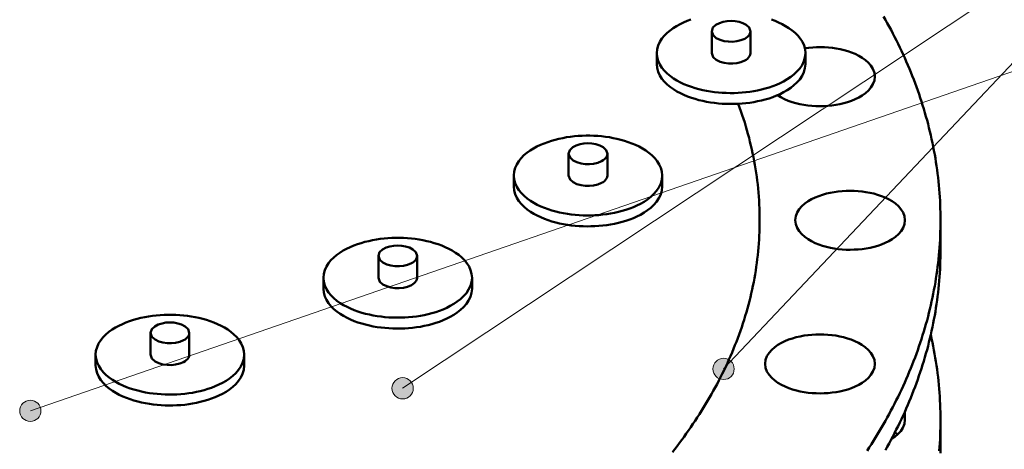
# Model space of a CAD drawing. Header units: millimetres. Extents: x 0 to 841, y 0 to 594.
# Tile 14 of 19: x 344 to 409, y 302 to 330. Entities that reach past the tile are written whole.
import ezdxf

# ---------------------------------------------------------------- set-up
doc = ezdxf.new("R2010")
doc.units = ezdxf.units.MM
for name, color, linetype, lineweight in [('ACH', 7, 'CONTINUOUS', 13), ('COTA', 7, 'CONTINUOUS', 18), ('VIS', 7, 'CONTINUOUS', 50)]:
    doc.layers.add(name, color=color, linetype=linetype, lineweight=lineweight)

msp = doc.modelspace()

# ---------------------------------------------------------------- hatches: boundary and pattern name
at = {"layer": 'ACH'}
h = msp.add_hatch(color=7, dxfattribs=at)
h.dxf.hatch_style = 1
h.paths.add_polyline_path([(391.426, 307.335), (391.292, 307.747), (390.942, 308.001), (390.509, 308.001), (390.159, 307.747), (390.026, 307.335), (390.159, 306.924), (390.509, 306.67), (390.942, 306.67), (391.292, 306.924)])
h = msp.add_hatch(color=7, dxfattribs=at)
h.dxf.hatch_style = 1
h.paths.add_polyline_path([(370.309, 306.058), (370.175, 306.469), (369.825, 306.724), (369.393, 306.724), (369.043, 306.469), (368.909, 306.058), (369.043, 305.646), (369.393, 305.392), (369.825, 305.392), (370.175, 305.646)])
h = msp.add_hatch(color=7, dxfattribs=at)
h.dxf.hatch_style = 1
h.paths.add_polyline_path([(345.814, 304.576), (345.68, 304.988), (345.33, 305.242), (344.897, 305.242), (344.547, 304.988), (344.414, 304.576), (344.547, 304.165), (344.897, 303.91), (345.33, 303.91), (345.68, 304.165)])

# ---------------------------------------------------------------- linework, layer by layer
at = {"layer": 'COTA'}
for p, q in [((390.726, 307.335), (557.251, 483.344)), ((369.609, 306.058), (556.668, 430.287)), ((345.114, 304.576), (556.219, 377.445))]:
    msp.add_line(p, q, dxfattribs=at)
for centre in [(390.726, 307.335), (369.609, 306.058), (345.114, 304.576)]:
    msp.add_circle(centre, 0.7, dxfattribs=at)
at = {"layer": 'VIS'}
for points in [[(405, 317.106), (404.999, 317.362), (404.995, 317.618), (404.988, 317.874), (404.979, 318.13), (404.967, 318.386), (404.952, 318.642), (404.935, 318.897), (404.915, 319.152), (404.892, 319.407), (404.867, 319.662), (404.839, 319.916), (404.808, 320.171), (404.775, 320.425), (404.739, 320.678), (404.701, 320.931), (404.66, 321.184), (404.617, 321.436), (404.571, 321.688), (404.522, 321.939), (404.471, 322.19), (404.417, 322.441), (404.361, 322.69), (404.303, 322.94), (404.242, 323.188), (404.178, 323.436), (404.113, 323.684), (404.044, 323.931), (403.974, 324.177), (403.901, 324.422), (403.825, 324.667), (403.748, 324.911), (403.668, 325.154), (403.586, 325.396), (403.501, 325.638), (403.415, 325.879), (403.326, 326.119), (403.235, 326.358), (403.142, 326.597), (403.046, 326.834), (402.949, 327.071), (402.849, 327.307), (402.748, 327.542), (402.644, 327.776), (402.539, 328.009), (402.431, 328.242), (402.321, 328.473), (402.21, 328.703), (402.096, 328.933), (401.981, 329.162), (401.864, 329.389), (401.744, 329.616), (401.623, 329.841), (401.501, 330.066), (401.376, 330.29), (401.25, 330.512)], [(388.571, 330.297), (388.33, 330.208), (388.093, 330.109), (387.861, 329.998), (387.636, 329.876), (387.418, 329.74), (387.209, 329.591), (387.012, 329.426), (386.83, 329.245), (386.668, 329.046), (386.531, 328.829), (386.425, 328.596), (386.357, 328.348), (386.334, 328.093)], [(392.497, 329.527), (392.413, 329.771), (392.223, 329.951), (391.992, 330.073), (391.742, 330.152), (391.483, 330.197), (391.222, 330.212), (390.96, 330.197), (390.701, 330.152), (390.452, 330.073), (390.22, 329.951), (390.03, 329.771), (389.947, 329.527)], [(396.109, 328.093), (396.086, 328.348), (396.019, 328.596), (395.913, 328.829), (395.775, 329.046), (395.613, 329.245), (395.431, 329.426), (395.234, 329.591), (395.026, 329.74), (394.808, 329.876), (394.582, 329.998), (394.35, 330.109), (394.113, 330.208), (393.873, 330.297)], [(389.947, 329.527), (390.04, 329.27), (390.247, 329.086), (390.497, 328.964), (390.765, 328.888), (391.04, 328.85), (391.318, 328.845), (391.595, 328.873), (391.866, 328.937), (392.123, 329.043)], [(389.947, 329.527), (389.947, 328.093)], [(392.123, 329.043), (392.215, 329.098), (392.3, 329.162), (392.377, 329.237), (392.439, 329.324), (392.481, 329.422), (392.497, 329.527)], [(392.497, 329.527), (392.497, 328.093)], [(396.072, 328.415), (396.33, 328.449), (396.589, 328.473), (396.848, 328.487), (397.108, 328.49), (397.368, 328.483), (397.628, 328.467), (397.886, 328.44), (398.143, 328.402), (398.399, 328.354), (398.652, 328.294), (398.902, 328.222), (399.147, 328.137), (399.388, 328.038), (399.621, 327.923), (399.845, 327.791), (400.057, 327.64), (400.251, 327.468), (400.421, 327.272), (400.558, 327.051), (400.649, 326.808), (400.681, 326.551)], [(400.681, 326.551), (400.649, 326.808), (400.558, 327.051), (400.421, 327.272), (400.251, 327.468), (400.057, 327.64), (399.845, 327.791), (399.621, 327.923), (399.388, 328.038), (399.147, 328.137), (398.902, 328.222), (398.652, 328.294), (398.399, 328.354), (398.143, 328.402), (397.886, 328.44), (397.628, 328.467), (397.368, 328.483), (397.108, 328.49), (396.848, 328.487), (396.589, 328.473), (396.33, 328.449), (396.072, 328.415)], [(386.334, 328.093), (386.358, 327.835), (386.427, 327.585), (386.535, 327.349), (386.675, 327.13), (386.84, 326.93), (387.025, 326.748), (387.225, 326.582), (387.437, 326.432), (387.658, 326.297), (387.887, 326.174), (388.122, 326.064), (388.362, 325.965), (388.606, 325.876), (388.854, 325.797), (389.104, 325.728), (389.357, 325.667), (389.611, 325.615), (389.867, 325.572), (390.124, 325.536), (390.382, 325.508), (390.641, 325.487), (390.901, 325.475), (391.16, 325.469), (391.42, 325.471), (391.68, 325.48), (391.939, 325.497), (392.197, 325.522), (392.455, 325.554), (392.711, 325.594), (392.967, 325.642), (393.22, 325.698), (393.472, 325.763), (393.72, 325.838), (393.966, 325.922), (394.208, 326.016), (394.446, 326.121), (394.678, 326.237)], [(386.334, 328.093), (386.334, 327.376)], [(389.947, 328.093), (390.04, 327.836), (390.247, 327.652), (390.497, 327.53), (390.765, 327.454), (391.04, 327.415), (391.318, 327.41), (391.595, 327.438), (391.866, 327.502), (392.123, 327.609)], [(392.123, 327.609), (392.215, 327.664), (392.3, 327.728), (392.377, 327.803), (392.439, 327.89), (392.481, 327.987), (392.497, 328.093)], [(394.678, 326.237), (394.914, 326.374), (395.142, 326.526), (395.357, 326.694), (395.556, 326.881), (395.736, 327.087), (395.888, 327.313), (396.007, 327.559), (396.083, 327.821), (396.109, 328.093)], [(396.109, 328.093), (396.109, 327.376)], [(386.334, 327.376), (386.358, 327.118), (386.427, 326.867), (386.535, 326.632), (386.675, 326.413), (386.84, 326.213), (387.025, 326.031), (387.225, 325.865), (387.437, 325.715), (387.658, 325.58), (387.887, 325.457), (388.122, 325.347), (388.362, 325.248), (388.606, 325.159), (388.854, 325.08), (389.104, 325.011), (389.357, 324.95), (389.611, 324.898), (389.867, 324.855), (390.124, 324.819), (390.382, 324.791), (390.641, 324.77), (390.901, 324.757), (391.16, 324.752), (391.42, 324.754), (391.68, 324.763), (391.939, 324.78), (392.197, 324.805), (392.455, 324.837), (392.711, 324.877), (392.967, 324.925), (393.22, 324.981), (393.472, 325.046), (393.72, 325.121), (393.966, 325.205), (394.208, 325.299), (394.446, 325.404), (394.678, 325.52)], [(394.678, 325.52), (394.914, 325.657), (395.142, 325.809), (395.357, 325.977), (395.556, 326.164), (395.736, 326.37), (395.888, 326.596), (396.007, 326.842), (396.083, 327.104), (396.109, 327.376)], [(400.681, 326.551), (400.649, 326.293), (400.558, 326.05), (400.422, 325.83), (400.252, 325.634), (400.058, 325.462), (399.846, 325.311), (399.622, 325.179)], [(399.622, 325.179), (399.846, 325.311), (400.058, 325.462), (400.252, 325.634), (400.422, 325.83), (400.558, 326.05), (400.649, 326.293), (400.681, 326.551)], [(399.622, 325.179), (399.385, 325.062), (399.139, 324.962), (398.889, 324.875), (398.634, 324.803), (398.375, 324.742), (398.115, 324.694), (397.852, 324.657), (397.588, 324.631), (397.324, 324.616), (397.058, 324.611), (396.793, 324.617), (396.529, 324.633), (396.265, 324.66), (396.002, 324.697), (395.742, 324.746), (395.484, 324.807), (395.229, 324.881), (394.979, 324.968), (394.734, 325.07), (394.497, 325.188), (394.269, 325.324)], [(394.269, 325.324), (394.497, 325.188), (394.734, 325.07), (394.979, 324.968), (395.229, 324.881), (395.484, 324.807), (395.742, 324.746), (396.002, 324.697), (396.265, 324.66), (396.529, 324.633), (396.793, 324.617), (397.058, 324.611), (397.324, 324.616), (397.588, 324.631), (397.852, 324.657), (398.115, 324.694), (398.375, 324.742), (398.634, 324.803), (398.889, 324.875), (399.139, 324.962), (399.385, 325.062), (399.622, 325.179)], [(393.1, 317.106), (393.098, 317.367), (393.094, 317.628), (393.085, 317.889), (393.074, 318.15), (393.06, 318.41), (393.042, 318.67), (393.021, 318.93), (392.997, 319.19), (392.97, 319.45), (392.939, 319.709), (392.906, 319.967), (392.869, 320.226), (392.829, 320.484), (392.786, 320.741), (392.74, 320.998), (392.691, 321.254), (392.639, 321.51), (392.583, 321.765), (392.525, 322.019), (392.464, 322.272), (392.4, 322.525), (392.333, 322.778), (392.263, 323.029), (392.19, 323.279), (392.115, 323.529), (392.036, 323.778), (391.955, 324.026), (391.871, 324.273), (391.784, 324.519), (391.695, 324.764)], [(393.1, 317.106), (393.098, 317.367), (393.094, 317.628), (393.085, 317.889), (393.074, 318.15), (393.06, 318.41), (393.042, 318.67), (393.021, 318.93), (392.997, 319.19), (392.97, 319.45), (392.939, 319.709), (392.906, 319.967), (392.869, 320.226), (392.829, 320.484), (392.786, 320.741), (392.74, 320.998), (392.691, 321.254), (392.639, 321.51), (392.583, 321.765), (392.525, 322.019), (392.464, 322.272), (392.4, 322.525), (392.333, 322.778), (392.263, 323.029), (392.19, 323.279), (392.115, 323.529), (392.036, 323.778), (391.955, 324.026), (391.871, 324.273), (391.784, 324.519), (391.695, 324.764)], [(386.691, 320.046), (386.668, 320.301), (386.601, 320.549), (386.495, 320.782), (386.357, 320.999), (386.195, 321.198), (386.013, 321.379), (385.817, 321.544), (385.608, 321.693), (385.39, 321.829), (385.164, 321.951), (384.932, 322.062), (384.696, 322.161), (384.455, 322.25), (384.211, 322.33), (383.964, 322.4), (383.714, 322.461), (383.463, 322.514), (383.21, 322.559), (382.956, 322.596), (382.701, 322.625), (382.445, 322.647), (382.189, 322.662), (381.932, 322.669), (381.675, 322.669), (381.419, 322.662), (381.162, 322.647), (380.907, 322.625), (380.651, 322.596), (380.397, 322.559), (380.145, 322.514), (379.893, 322.461), (379.644, 322.4), (379.397, 322.33), (379.153, 322.25), (378.912, 322.161), (378.675, 322.062), (378.443, 321.951), (378.218, 321.829), (378, 321.693), (377.791, 321.544), (377.594, 321.379), (377.412, 321.198), (377.25, 320.999), (377.113, 320.782), (377.007, 320.549), (376.939, 320.301), (376.916, 320.046)], [(383.079, 321.48), (382.995, 321.724), (382.805, 321.904), (382.574, 322.026), (382.324, 322.105), (382.066, 322.15), (381.804, 322.164), (381.542, 322.15), (381.284, 322.105), (381.034, 322.026), (380.802, 321.904), (380.613, 321.724), (380.529, 321.48)], [(380.529, 321.48), (380.622, 321.223), (380.829, 321.039), (381.079, 320.917), (381.347, 320.841), (381.622, 320.802), (381.901, 320.797), (382.178, 320.825), (382.448, 320.889), (382.705, 320.996)], [(380.529, 321.48), (380.529, 320.046)], [(382.705, 320.996), (382.797, 321.051), (382.883, 321.115), (382.959, 321.19), (383.021, 321.277), (383.064, 321.374), (383.079, 321.48)], [(383.079, 321.48), (383.079, 320.046)], [(376.916, 320.046), (376.94, 319.787), (377.009, 319.537), (377.117, 319.302), (377.257, 319.083), (377.422, 318.883), (377.607, 318.701), (377.807, 318.535), (378.019, 318.385), (378.241, 318.25), (378.47, 318.127), (378.705, 318.017), (378.945, 317.918), (379.189, 317.829), (379.436, 317.75), (379.686, 317.681), (379.939, 317.62), (380.193, 317.568), (380.449, 317.524), (380.706, 317.489), (380.965, 317.461), (381.224, 317.44), (381.483, 317.427), (381.743, 317.422), (382.002, 317.424), (382.262, 317.433), (382.521, 317.45), (382.779, 317.474), (383.037, 317.507), (383.294, 317.547), (383.549, 317.595), (383.802, 317.651), (384.054, 317.716), (384.303, 317.791), (384.548, 317.874), (384.79, 317.969), (385.028, 318.074), (385.26, 318.19)], [(376.916, 320.046), (376.916, 319.329)], [(380.529, 320.046), (380.622, 319.789), (380.829, 319.604), (381.079, 319.483), (381.347, 319.407), (381.622, 319.368), (381.901, 319.363), (382.178, 319.391), (382.448, 319.455), (382.705, 319.562)], [(382.705, 319.562), (382.797, 319.617), (382.883, 319.681), (382.959, 319.756), (383.021, 319.842), (383.064, 319.94), (383.079, 320.046)], [(385.26, 318.19), (385.497, 318.327), (385.724, 318.478), (385.939, 318.647), (386.138, 318.833), (386.318, 319.04), (386.471, 319.266), (386.589, 319.512), (386.665, 319.774), (386.691, 320.046)], [(386.691, 320.046), (386.691, 319.329)], [(376.916, 319.329), (376.94, 319.07), (377.009, 318.82), (377.117, 318.584), (377.257, 318.366), (377.422, 318.166), (377.607, 317.984), (377.807, 317.818), (378.019, 317.668), (378.241, 317.533), (378.47, 317.41), (378.705, 317.3), (378.945, 317.2), (379.189, 317.112), (379.436, 317.033), (379.686, 316.964), (379.939, 316.903), (380.193, 316.851), (380.449, 316.807), (380.706, 316.772), (380.965, 316.744), (381.224, 316.723), (381.483, 316.71), (381.743, 316.705), (382.002, 316.707), (382.262, 316.716), (382.521, 316.733), (382.779, 316.757), (383.037, 316.789), (383.294, 316.829), (383.549, 316.878), (383.802, 316.934), (384.054, 316.999), (384.303, 317.073), (384.548, 317.157), (384.79, 317.251), (385.028, 317.356), (385.26, 317.473)], [(385.26, 317.473), (385.497, 317.61), (385.724, 317.761), (385.939, 317.93), (386.138, 318.116), (386.318, 318.323), (386.471, 318.549), (386.589, 318.795), (386.665, 319.057), (386.691, 319.329)], [(395.438, 317.106), (395.47, 317.366), (395.562, 317.611), (395.701, 317.833), (395.874, 318.03), (396.071, 318.203), (396.285, 318.355), (396.512, 318.487), (396.748, 318.601), (396.991, 318.7), (397.239, 318.785), (397.491, 318.856), (397.747, 318.915), (398.005, 318.963), (398.265, 319), (398.526, 319.025), (398.788, 319.041), (399.05, 319.046), (399.312, 319.041), (399.574, 319.025), (399.835, 319), (400.095, 318.963), (400.353, 318.915), (400.609, 318.856), (400.861, 318.785), (401.109, 318.7), (401.352, 318.601), (401.588, 318.487), (401.815, 318.355), (402.029, 318.203), (402.226, 318.03), (402.399, 317.833), (402.538, 317.611), (402.63, 317.366), (402.663, 317.106)], [(402.663, 317.106), (402.63, 317.366), (402.538, 317.611), (402.399, 317.833), (402.226, 318.03), (402.029, 318.203), (401.815, 318.355), (401.588, 318.487), (401.352, 318.601), (401.109, 318.7), (400.861, 318.785), (400.609, 318.856), (400.353, 318.915), (400.095, 318.963), (399.835, 319), (399.574, 319.025), (399.312, 319.041), (399.05, 319.046), (398.788, 319.041), (398.526, 319.025), (398.265, 319), (398.005, 318.963), (397.747, 318.915), (397.491, 318.856), (397.239, 318.785), (396.991, 318.7), (396.748, 318.601), (396.512, 318.487), (396.285, 318.355), (396.071, 318.203), (395.874, 318.03), (395.701, 317.833), (395.562, 317.611), (395.47, 317.366), (395.438, 317.106)], [(387.356, 301.857), (387.513, 302.058), (387.669, 302.261), (387.823, 302.465), (387.975, 302.67), (388.126, 302.876), (388.275, 303.084), (388.422, 303.292), (388.568, 303.502), (388.712, 303.713), (388.854, 303.925), (388.995, 304.139), (389.133, 304.354), (389.27, 304.569), (389.405, 304.786), (389.538, 305.004), (389.669, 305.224), (389.798, 305.444), (389.925, 305.666), (390.05, 305.889), (390.173, 306.112), (390.294, 306.337), (390.413, 306.564), (390.53, 306.791), (390.644, 307.019), (390.757, 307.249), (390.867, 307.479), (390.974, 307.711), (391.08, 307.944), (391.183, 308.177), (391.284, 308.412), (391.382, 308.648), (391.478, 308.885), (391.572, 309.123), (391.662, 309.361), (391.751, 309.601), (391.837, 309.842), (391.92, 310.083), (392.001, 310.326), (392.079, 310.569), (392.154, 310.813), (392.227, 311.058), (392.297, 311.304), (392.364, 311.55), (392.428, 311.797), (392.49, 312.045), (392.548, 312.294), (392.604, 312.543), (392.657, 312.793), (392.707, 313.044), (392.754, 313.295), (392.799, 313.547), (392.84, 313.799), (392.878, 314.051), (392.913, 314.304), (392.946, 314.558), (392.975, 314.812), (393.001, 315.066), (393.024, 315.32), (393.044, 315.575), (393.061, 315.83), (393.075, 316.085), (393.086, 316.34), (393.094, 316.596), (393.098, 316.851), (393.1, 317.106)], [(387.356, 301.857), (387.513, 302.058), (387.669, 302.261), (387.823, 302.465), (387.975, 302.67), (388.126, 302.876), (388.275, 303.084), (388.422, 303.292), (388.568, 303.502), (388.712, 303.713), (388.854, 303.925), (388.995, 304.139), (389.133, 304.354), (389.27, 304.569), (389.405, 304.786), (389.538, 305.004), (389.669, 305.224), (389.798, 305.444), (389.925, 305.666), (390.05, 305.889), (390.173, 306.112), (390.294, 306.337), (390.413, 306.564), (390.53, 306.791), (390.644, 307.019), (390.757, 307.249), (390.867, 307.479), (390.974, 307.711), (391.08, 307.944), (391.183, 308.177), (391.284, 308.412), (391.382, 308.648), (391.478, 308.885), (391.572, 309.123), (391.662, 309.361), (391.751, 309.601), (391.837, 309.842), (391.92, 310.083), (392.001, 310.326), (392.079, 310.569), (392.154, 310.813), (392.227, 311.058), (392.297, 311.304), (392.364, 311.55), (392.428, 311.797), (392.49, 312.045), (392.548, 312.294), (392.604, 312.543), (392.657, 312.793), (392.707, 313.044), (392.754, 313.295), (392.799, 313.547), (392.84, 313.799), (392.878, 314.051), (392.913, 314.304), (392.946, 314.558), (392.975, 314.812), (393.001, 315.066), (393.024, 315.32), (393.044, 315.575), (393.061, 315.83), (393.075, 316.085), (393.086, 316.34), (393.094, 316.596), (393.098, 316.851), (393.1, 317.106)], [(393.1, 317.106), (393.1, 317.106)], [(401.604, 315.735), (401.368, 315.619), (401.125, 315.519), (400.877, 315.433), (400.624, 315.361), (400.368, 315.301), (400.109, 315.252), (399.849, 315.215), (399.587, 315.188), (399.325, 315.173), (399.062, 315.167), (398.799, 315.172), (398.536, 315.187), (398.274, 315.212), (398.014, 315.248), (397.755, 315.296), (397.499, 315.355), (397.246, 315.426), (396.996, 315.511), (396.753, 315.61), (396.516, 315.724), (396.289, 315.856), (396.074, 316.007), (395.876, 316.181), (395.702, 316.378), (395.563, 316.6), (395.47, 316.846), (395.438, 317.106)], [(395.438, 317.106), (395.47, 316.846), (395.563, 316.6), (395.702, 316.378), (395.876, 316.181), (396.074, 316.007), (396.289, 315.856), (396.516, 315.724), (396.753, 315.61), (396.996, 315.511), (397.246, 315.426), (397.499, 315.355), (397.755, 315.296), (398.014, 315.248), (398.274, 315.212), (398.536, 315.187), (398.799, 315.172), (399.062, 315.167), (399.325, 315.173), (399.587, 315.188), (399.849, 315.215), (400.109, 315.252), (400.368, 315.301), (400.624, 315.361), (400.877, 315.433), (401.125, 315.519), (401.368, 315.619), (401.604, 315.735)], [(395.438, 317.106), (395.438, 317.106)], [(400.174, 301.948), (400.313, 302.162), (400.452, 302.378), (400.588, 302.595), (400.723, 302.812), (400.856, 303.031), (400.988, 303.251), (401.118, 303.472), (401.246, 303.694), (401.372, 303.916), (401.497, 304.14), (401.62, 304.365), (401.741, 304.591), (401.86, 304.817), (401.978, 305.045), (402.093, 305.274), (402.207, 305.503), (402.318, 305.734), (402.428, 305.965), (402.536, 306.198), (402.642, 306.431), (402.745, 306.665), (402.847, 306.9), (402.947, 307.136), (403.044, 307.373), (403.14, 307.611), (403.233, 307.849), (403.324, 308.089), (403.413, 308.329), (403.5, 308.57), (403.584, 308.812), (403.667, 309.055), (403.746, 309.298), (403.824, 309.542), (403.9, 309.787), (403.973, 310.032), (404.043, 310.279), (404.112, 310.525), (404.177, 310.773), (404.241, 311.021), (404.302, 311.27), (404.361, 311.519), (404.417, 311.769), (404.47, 312.02), (404.521, 312.271), (404.57, 312.522), (404.616, 312.774), (404.66, 313.027), (404.701, 313.28), (404.739, 313.533), (404.775, 313.786), (404.808, 314.04), (404.839, 314.295), (404.866, 314.549), (404.892, 314.804), (404.914, 315.06), (404.934, 315.315), (404.952, 315.57), (404.967, 315.826), (404.979, 316.082), (404.988, 316.338), (404.995, 316.594), (404.999, 316.85), (405, 317.106)], [(402.663, 317.106), (402.631, 316.849), (402.54, 316.606), (402.404, 316.386), (402.234, 316.19), (402.039, 316.018), (401.828, 315.867), (401.604, 315.735)], [(401.604, 315.735), (401.828, 315.867), (402.039, 316.018), (402.234, 316.19), (402.404, 316.386), (402.54, 316.606), (402.631, 316.849), (402.663, 317.106)], [(402.663, 317.106), (402.663, 317.106)], [(405, 317.106), (405, 315.17)], [(374.174, 313.325), (374.151, 313.581), (374.084, 313.828), (373.978, 314.062), (373.84, 314.279), (373.678, 314.477), (373.496, 314.659), (373.3, 314.824), (373.091, 314.973), (372.873, 315.108), (372.647, 315.231), (372.415, 315.342), (372.179, 315.441), (371.938, 315.53), (371.694, 315.609), (371.447, 315.679), (371.197, 315.741), (370.946, 315.794), (370.693, 315.839), (370.439, 315.876), (370.184, 315.905), (369.928, 315.927), (369.672, 315.941), (369.415, 315.949), (369.158, 315.949), (368.902, 315.941), (368.645, 315.927), (368.39, 315.905), (368.135, 315.876), (367.88, 315.839), (367.628, 315.794), (367.376, 315.741), (367.127, 315.679), (366.88, 315.609), (366.636, 315.53), (366.395, 315.441), (366.158, 315.342), (365.927, 315.231), (365.701, 315.108), (365.483, 314.973), (365.274, 314.824), (365.077, 314.659), (364.896, 314.477), (364.733, 314.279), (364.596, 314.062), (364.49, 313.828), (364.423, 313.581), (364.399, 313.325)], [(370.562, 314.76), (370.478, 315.004), (370.288, 315.183), (370.057, 315.305), (369.807, 315.385), (369.549, 315.43), (369.287, 315.444), (369.025, 315.43), (368.767, 315.385), (368.517, 315.305), (368.285, 315.183), (368.096, 315.004), (368.012, 314.76)], [(401.372, 301.98), (401.497, 302.204), (401.62, 302.429), (401.741, 302.654), (401.86, 302.881), (401.978, 303.109), (402.093, 303.338), (402.207, 303.567), (402.318, 303.798), (402.428, 304.029), (402.536, 304.262), (402.642, 304.495), (402.745, 304.729), (402.847, 304.964), (402.947, 305.2), (403.044, 305.437), (403.14, 305.675), (403.233, 305.913), (403.324, 306.153), (403.413, 306.393), (403.5, 306.634), (403.584, 306.876), (403.667, 307.118), (403.746, 307.362), (403.824, 307.606), (403.9, 307.851), (403.973, 308.096), (404.043, 308.342), (404.112, 308.589), (404.177, 308.837), (404.241, 309.085), (404.302, 309.334), (404.361, 309.583), (404.417, 309.833), (404.47, 310.084), (404.521, 310.335), (404.57, 310.586), (404.616, 310.838), (404.66, 311.091), (404.701, 311.343), (404.739, 311.597), (404.775, 311.85), (404.808, 312.104), (404.839, 312.359), (404.866, 312.613), (404.892, 312.868), (404.914, 313.123), (404.934, 313.379), (404.952, 313.634), (404.967, 313.89), (404.979, 314.146), (404.988, 314.402), (404.995, 314.658), (404.999, 314.914), (405, 315.17)], [(368.012, 314.76), (368.105, 314.503), (368.312, 314.318), (368.562, 314.196), (368.83, 314.121), (369.105, 314.082), (369.384, 314.077), (369.661, 314.105), (369.932, 314.169), (370.188, 314.276)], [(368.012, 314.76), (368.012, 313.325)], [(370.188, 314.276), (370.28, 314.331), (370.366, 314.395), (370.442, 314.47), (370.504, 314.556), (370.547, 314.654), (370.562, 314.76)], [(370.562, 314.76), (370.562, 313.325)], [(364.399, 313.325), (364.423, 313.067), (364.492, 312.817), (364.6, 312.581), (364.74, 312.363), (364.905, 312.163), (365.09, 311.98), (365.29, 311.815), (365.502, 311.665), (365.724, 311.529), (365.953, 311.407), (366.188, 311.296), (366.428, 311.197), (366.672, 311.109), (366.919, 311.03), (367.169, 310.96), (367.422, 310.9), (367.676, 310.848), (367.932, 310.804), (368.19, 310.768), (368.448, 310.74), (368.707, 310.72), (368.966, 310.707), (369.226, 310.702), (369.485, 310.704), (369.745, 310.713), (370.004, 310.73), (370.262, 310.754), (370.52, 310.786), (370.777, 310.826), (371.032, 310.874), (371.285, 310.931), (371.537, 310.996), (371.786, 311.07), (372.031, 311.154), (372.273, 311.248), (372.511, 311.353), (372.743, 311.47)], [(364.399, 313.325), (364.399, 312.608)], [(368.012, 313.325), (368.105, 313.068), (368.312, 312.884), (368.562, 312.762), (368.83, 312.686), (369.105, 312.648), (369.384, 312.643), (369.661, 312.671), (369.932, 312.735), (370.188, 312.841)], [(370.188, 312.841), (370.28, 312.896), (370.366, 312.961), (370.442, 313.035), (370.504, 313.122), (370.547, 313.22), (370.562, 313.325)], [(372.743, 311.47), (372.98, 311.606), (373.207, 311.758), (373.422, 311.927), (373.622, 312.113), (373.801, 312.319), (373.954, 312.546), (374.072, 312.792), (374.148, 313.054), (374.174, 313.325)], [(374.174, 313.325), (374.174, 312.608)], [(364.399, 312.608), (364.423, 312.35), (364.492, 312.1), (364.6, 311.864), (364.74, 311.646), (364.905, 311.446), (365.09, 311.263), (365.29, 311.098), (365.502, 310.948), (365.724, 310.812), (365.953, 310.69), (366.188, 310.579), (366.428, 310.48), (366.672, 310.392), (366.919, 310.313), (367.169, 310.243), (367.422, 310.183), (367.676, 310.131), (367.932, 310.087), (368.19, 310.051), (368.448, 310.023), (368.707, 310.003), (368.966, 309.99), (369.226, 309.985), (369.485, 309.986), (369.745, 309.996), (370.004, 310.013), (370.262, 310.037), (370.52, 310.069), (370.777, 310.109), (371.032, 310.157), (371.285, 310.214), (371.537, 310.279), (371.786, 310.353), (372.031, 310.437), (372.273, 310.531), (372.511, 310.636), (372.743, 310.753)], [(372.743, 310.753), (372.98, 310.889), (373.207, 311.041), (373.422, 311.21), (373.622, 311.396), (373.801, 311.602), (373.954, 311.829), (374.072, 312.075), (374.148, 312.337), (374.174, 312.608)], [(359.186, 308.269), (359.163, 308.524), (359.095, 308.772), (358.99, 309.006), (358.852, 309.222), (358.69, 309.421), (358.508, 309.602), (358.311, 309.767), (358.103, 309.917), (357.884, 310.052), (357.659, 310.175), (357.427, 310.285), (357.19, 310.385), (356.95, 310.474), (356.705, 310.553), (356.458, 310.623), (356.209, 310.684), (355.958, 310.737), (355.705, 310.782), (355.451, 310.819), (355.196, 310.849), (354.94, 310.87), (354.684, 310.885), (354.427, 310.892), (354.17, 310.892), (353.913, 310.885), (353.657, 310.87), (353.401, 310.849), (353.146, 310.819), (352.892, 310.782), (352.639, 310.737), (352.388, 310.684), (352.139, 310.623), (351.892, 310.553), (351.647, 310.474), (351.407, 310.385), (351.17, 310.285), (350.938, 310.175), (350.713, 310.052), (350.494, 309.917), (350.286, 309.767), (350.089, 309.602), (349.907, 309.421), (349.745, 309.222), (349.607, 309.006), (349.502, 308.772), (349.434, 308.524), (349.411, 308.269)], [(355.574, 309.703), (355.49, 309.947), (355.3, 310.127), (355.068, 310.249), (354.819, 310.328), (354.56, 310.373), (354.299, 310.388), (354.037, 310.373), (353.778, 310.328), (353.529, 310.249), (353.297, 310.127), (353.107, 309.947), (353.024, 309.703)], [(353.024, 309.703), (353.117, 309.446), (353.324, 309.262), (353.574, 309.14), (353.841, 309.064), (354.117, 309.026), (354.395, 309.021), (354.672, 309.049), (354.943, 309.113), (355.2, 309.219)], [(353.024, 309.703), (353.024, 308.269)], [(355.2, 309.219), (355.292, 309.274), (355.377, 309.338), (355.453, 309.413), (355.516, 309.5), (355.558, 309.598), (355.574, 309.703)], [(355.574, 309.703), (355.574, 308.269)], [(393.456, 307.662), (393.488, 307.922), (393.58, 308.167), (393.719, 308.389), (393.892, 308.586), (394.089, 308.759), (394.303, 308.911), (394.53, 309.042), (394.766, 309.157), (395.009, 309.256), (395.257, 309.341), (395.509, 309.412), (395.765, 309.471), (396.023, 309.519), (396.283, 309.555), (396.544, 309.581), (396.806, 309.597), (397.068, 309.602), (397.33, 309.597), (397.592, 309.581), (397.853, 309.555), (398.113, 309.519), (398.371, 309.471), (398.627, 309.412), (398.879, 309.341), (399.127, 309.256), (399.37, 309.157), (399.606, 309.042), (399.833, 308.911), (400.047, 308.759), (400.244, 308.586), (400.417, 308.389), (400.556, 308.167), (400.648, 307.922), (400.681, 307.662)], [(400.681, 307.662), (400.648, 307.922), (400.556, 308.167), (400.417, 308.389), (400.244, 308.586), (400.047, 308.759), (399.833, 308.911), (399.606, 309.042), (399.37, 309.157), (399.127, 309.256), (398.879, 309.341), (398.627, 309.412), (398.371, 309.471), (398.113, 309.519), (397.853, 309.555), (397.592, 309.581), (397.33, 309.597), (397.068, 309.602), (396.806, 309.597), (396.544, 309.581), (396.283, 309.555), (396.023, 309.519), (395.765, 309.471), (395.509, 309.412), (395.257, 309.341), (395.009, 309.256), (394.766, 309.157), (394.53, 309.042), (394.303, 308.911), (394.089, 308.759), (393.892, 308.586), (393.719, 308.389), (393.58, 308.167), (393.488, 307.922), (393.456, 307.662)], [(405, 303.983), (404.999, 304.24), (404.995, 304.496), (404.988, 304.753), (404.979, 305.009), (404.966, 305.265), (404.952, 305.521), (404.934, 305.777), (404.914, 306.033), (404.892, 306.288), (404.866, 306.543), (404.838, 306.798), (404.808, 307.053), (404.774, 307.307), (404.738, 307.561), (404.7, 307.815), (404.659, 308.068), (404.615, 308.321), (404.569, 308.573), (404.52, 308.825), (404.469, 309.076), (404.415, 309.327), (404.359, 309.577)], [(349.411, 308.269), (349.435, 308.011), (349.504, 307.761), (349.612, 307.525), (349.752, 307.306), (349.917, 307.106), (350.102, 306.924), (350.302, 306.759), (350.514, 306.609), (350.735, 306.473), (350.964, 306.35), (351.199, 306.24), (351.439, 306.141), (351.683, 306.052), (351.931, 305.973), (352.181, 305.904), (352.434, 305.844), (352.688, 305.792), (352.944, 305.748), (353.201, 305.712), (353.459, 305.684), (353.718, 305.664), (353.978, 305.651), (354.237, 305.645), (354.497, 305.647), (354.756, 305.657), (355.016, 305.673), (355.274, 305.698), (355.532, 305.73), (355.788, 305.77), (356.044, 305.818), (356.297, 305.874), (356.548, 305.94), (356.797, 306.014), (357.043, 306.098), (357.285, 306.192), (357.523, 306.297), (357.754, 306.414)], [(349.411, 308.269), (349.411, 307.552)], [(353.024, 308.269), (353.117, 308.012), (353.324, 307.828), (353.574, 307.706), (353.841, 307.63), (354.117, 307.592), (354.395, 307.587), (354.672, 307.615), (354.943, 307.679), (355.2, 307.785)], [(355.2, 307.785), (355.292, 307.84), (355.377, 307.904), (355.453, 307.979), (355.516, 308.066), (355.558, 308.164), (355.574, 308.269)], [(357.754, 306.414), (357.991, 306.55), (358.218, 306.702), (358.434, 306.87), (358.633, 307.057), (358.812, 307.263), (358.965, 307.489), (359.084, 307.735), (359.16, 307.997), (359.186, 308.269)], [(359.186, 308.269), (359.186, 307.552)], [(349.411, 307.552), (349.435, 307.294), (349.504, 307.044), (349.612, 306.808), (349.752, 306.589), (349.917, 306.389), (350.102, 306.207), (350.302, 306.041), (350.514, 305.892), (350.735, 305.756), (350.964, 305.633), (351.199, 305.523), (351.439, 305.424), (351.683, 305.335), (351.931, 305.256), (352.181, 305.187), (352.434, 305.126), (352.688, 305.074), (352.944, 305.031), (353.201, 304.995), (353.459, 304.967), (353.718, 304.946), (353.978, 304.934), (354.237, 304.928), (354.497, 304.93), (354.756, 304.939), (355.016, 304.956), (355.274, 304.981), (355.532, 305.013), (355.788, 305.053), (356.044, 305.101), (356.297, 305.157), (356.548, 305.223), (356.797, 305.297), (357.043, 305.381), (357.285, 305.475), (357.523, 305.58), (357.754, 305.696)], [(357.754, 305.696), (357.991, 305.833), (358.218, 305.985), (358.434, 306.153), (358.633, 306.34), (358.812, 306.546), (358.965, 306.772), (359.084, 307.018), (359.16, 307.28), (359.186, 307.552)], [(399.622, 306.291), (399.386, 306.175), (399.143, 306.075), (398.895, 305.989), (398.642, 305.916), (398.386, 305.856), (398.127, 305.808), (397.867, 305.771), (397.605, 305.744), (397.343, 305.728), (397.08, 305.723), (396.817, 305.727), (396.554, 305.743), (396.292, 305.768), (396.032, 305.804), (395.773, 305.852), (395.517, 305.911), (395.264, 305.982), (395.015, 306.067), (394.771, 306.165), (394.534, 306.28), (394.307, 306.412), (394.092, 306.563), (393.894, 306.736), (393.72, 306.934), (393.581, 307.156), (393.488, 307.402), (393.456, 307.662)], [(393.456, 307.662), (393.488, 307.402), (393.581, 307.156), (393.72, 306.934), (393.894, 306.736), (394.092, 306.563), (394.307, 306.412), (394.534, 306.28), (394.771, 306.165), (395.015, 306.067), (395.264, 305.982), (395.517, 305.911), (395.773, 305.852), (396.032, 305.804), (396.292, 305.768), (396.554, 305.743), (396.817, 305.727), (397.08, 305.723), (397.343, 305.728), (397.605, 305.744), (397.867, 305.771), (398.127, 305.808), (398.386, 305.856), (398.642, 305.916), (398.895, 305.989), (399.143, 306.075), (399.386, 306.175), (399.622, 306.291)], [(400.681, 307.662), (400.649, 307.405), (400.558, 307.162), (400.422, 306.942), (400.252, 306.746), (400.058, 306.573), (399.846, 306.423), (399.622, 306.291)], [(399.622, 306.291), (399.846, 306.423), (400.058, 306.573), (400.252, 306.746), (400.422, 306.942), (400.558, 307.162), (400.649, 307.405), (400.681, 307.662)], [(402.663, 304.541), (402.663, 303.983)], [(402.663, 303.983), (402.628, 303.715), (402.53, 303.462), (402.382, 303.235), (402.2, 303.034), (401.993, 302.859), (401.768, 302.706)], [(402.588, 304.376), (402.61, 304.313), (402.629, 304.248), (402.643, 304.183), (402.654, 304.117), (402.66, 304.05), (402.663, 303.983)], [(404.914, 301.937), (404.934, 302.192), (404.952, 302.448), (404.967, 302.703), (404.979, 302.959), (404.988, 303.215), (404.995, 303.471), (404.999, 303.727), (405, 303.983)], [(405, 303.983), (405, 302.047)], [(402.005, 303.163), (402.035, 303.14), (402.065, 303.116), (402.095, 303.091), (402.124, 303.066), (402.152, 303.041), (402.18, 303.015)], [(404.999, 301.791), (405, 302.047)]]:
    msp.add_lwpolyline(points, dxfattribs=at)

doc.saveas('drawing.dxf')
